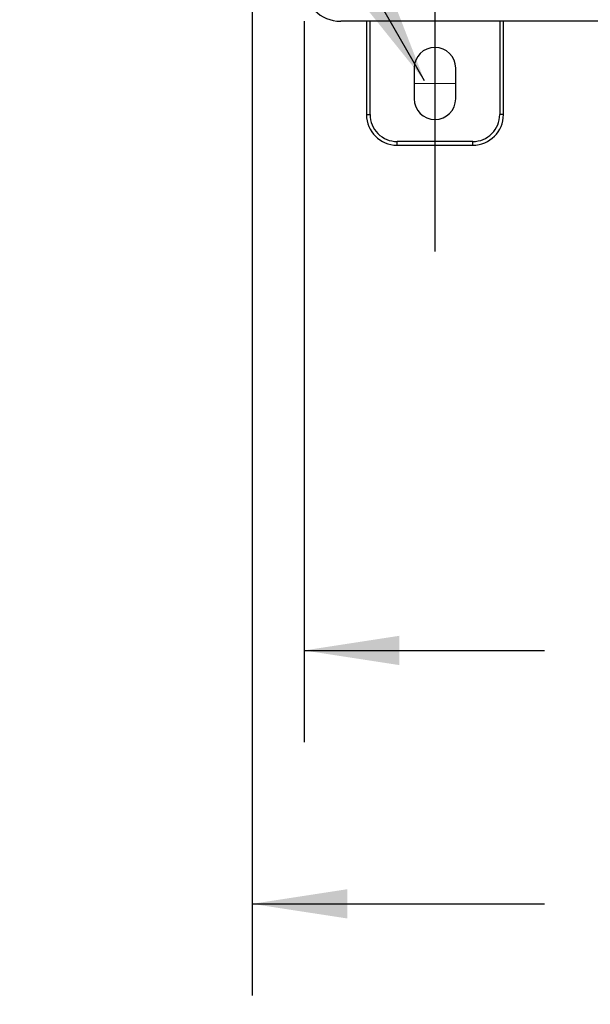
# Model space of a CAD drawing. Header units: inches. Extents: x 1.5 to 64.5, y 1.5 to 49.5.
# Tile 11 of 37: x 11.5 to 16.2, y 24.8 to 32.9. Entities that reach past the tile are written whole.
import ezdxf

# ---------------------------------------------------------------- set-up
doc = ezdxf.new("R2010")
doc.units = ezdxf.units.IN
doc.header["$LTSCALE"] = 6
doc.header["$MEASUREMENT"] = 0
doc.linetypes.add('CENTERX2', pattern=[0.8, 0.5, -0.1, 0.1, -0.1])
doc.layers.add('CENTER', color=40, linetype='CENTERX2')
doc.layers.add('DIMENSIONS', color=140, linetype='Continuous', lineweight=25)
doc.styles.add('SLDTEXTSTYLE0', font='TXT', dxfattribs={"width": 0.7})
doc.dimstyles.new('SLDDIMSTYLE0', dxfattribs={"dimtxt": 0.509766, "dimasz": 0.78, "dimexe": 0, "dimexo": 0.0625, "dimgap": 0.127441, "dimtad": 0, "dimtih": 1, "dimtoh": 1, "dimrnd": 1e-09, "dimzin": 12, "dimdsep": 46, "dimtxsty": 'SLDTEXTSTYLE0', "dimsah": 1, "dimcen": 0.09, "dimadec": 0, "dimazin": 3, "dimtfac": 1, "dimtofl": 0, "dimtmove": 0, "dimatfit": 3, "dimfxl": 0, "dimfrac": 2, "dimtolj": 1, "dimtzin": 12, "dimarcsym": 0})
doc.dimstyles.new('SLDDIMSTYLE1', dxfattribs={"dimtxt": 0.509766, "dimasz": 0.78, "dimexe": 0, "dimexo": 0.0625, "dimgap": 0.127441, "dimtad": 0, "dimtih": 1, "dimtoh": 1, "dimrnd": 1e-09, "dimdsep": 46, "dimtxsty": 'SLDTEXTSTYLE0', "dimsah": 1, "dimcen": 0, "dimadec": 0, "dimazin": 2, "dimtfac": 1, "dimtofl": 0, "dimtmove": 0, "dimatfit": 3, "dimfxl": 0, "dimfrac": 2, "dimtolj": 1, "dimtzin": 12, "dimarcsym": 0})

# ---------------------------------------------------------------- blocks, each defined once
blk = doc.blocks.new('_D')
at = {"layer": 'DIMENSIONS'}
for p, q in [((13.4068, 33.3861), (13.4068, 24.8992)), ((21.1468, 33.3861), (21.1468, 24.8992)), ((13.4068, 25.6492), (15.7967, 25.6492)), ((16.4874, 25.6492), (16.3162, 25.6492)), ((16.3162, 25.6492), (16.3162, 24.839)), ((18.4263, 25.6492), (18.5974, 25.6492)), ((18.5974, 25.6492), (18.5974, 24.839)), ((21.1468, 25.6492), (19.117, 25.6492)), ((16.3162, 24.839), (16.4874, 24.839)), ((18.5974, 24.839), (18.4263, 24.839))]:
    blk.add_line(p, q, dxfattribs=at)
for points in [[(13.4068, 25.6492), (14.1868, 25.5292), (14.1868, 25.7692)], [(21.1468, 25.6492), (20.3668, 25.7692), (20.3668, 25.5292)]]:
    blk.add_solid(points, dxfattribs=at)
at = {"layer": 'DIMENSIONS', "char_height": 0.5, "attachment_point": 1, "style": 'SLDTEXTSTYLE0'}
for s, insert in [('7.74', (16.6994, 26.4078)), ('196.6', (16.4874, 25.4835))]:
    blk.add_mtext(s, dxfattribs=dict(at, insert=insert))
blk = doc.blocks.new('_D_3')
at = {"layer": 'DIMENSIONS'}
for p, q in [((13.8314, 32.8699), (13.8314, 26.9724)), ((20.7225, 32.8423), (20.7225, 26.9724)), ((13.8314, 27.7224), (15.7967, 27.7224)), ((16.4874, 27.7224), (16.3162, 27.7224)), ((16.3162, 27.7224), (16.3162, 26.9122)), ((18.4263, 27.7224), (18.5974, 27.7224)), ((18.5974, 27.7224), (18.5974, 26.9122)), ((20.7225, 27.7224), (19.117, 27.7224)), ((16.3162, 26.9122), (16.4874, 26.9122)), ((18.5974, 26.9122), (18.4263, 26.9122))]:
    blk.add_line(p, q, dxfattribs=at)
for points in [[(13.8314, 27.7224), (14.6114, 27.6024), (14.6114, 27.8424)], [(20.7225, 27.7224), (19.9425, 27.8424), (19.9425, 27.6024)]]:
    blk.add_solid(points, dxfattribs=at)
at = {"layer": 'DIMENSIONS', "char_height": 0.5, "attachment_point": 1, "style": 'SLDTEXTSTYLE0'}
for s, insert in [('6.89', (16.6994, 28.4811)), ('175.0', (16.4874, 27.5568))]:
    blk.add_mtext(s, dxfattribs=dict(at, insert=insert))
blk = doc.blocks.new('_D_4')
at = {"layer": 'DIMENSIONS'}
for p, q in [((9.0823, 36.7947), (8.9112, 36.7947)), ((8.9112, 36.7947), (8.9112, 35.9845)), ((10.1731, 36.7947), (10.3443, 36.7947)), ((10.3443, 36.7947), (10.3443, 35.9845)), ((12.27, 36.7947), (10.77, 36.7947)), ((14.8168, 32.3834), (12.27, 36.7947)), ((8.9112, 35.9845), (9.0823, 35.9845)), ((10.3443, 35.9845), (10.1731, 35.9845))]:
    blk.add_line(p, q, dxfattribs=at)
blk.add_solid([(14.8168, 32.3834), (14.5307, 33.1189), (14.3229, 32.9989)], dxfattribs=at)
at = {"layer": 'DIMENSIONS', "char_height": 0.5, "attachment_point": 1, "style": 'SLDTEXTSTYLE0'}
for s, insert in [('%%c', (8.4855, 37.5533)), ('0.34', (9.2551, 37.5533)), ('8.6', (9.0823, 36.629))]:
    blk.add_mtext(s, dxfattribs=dict(at, insert=insert))

msp = doc.modelspace()

# ---------------------------------------------------------------- linework, layer by layer
for p, q in [((16.6554, 32.8699), (14.1314, 32.8699)), ((14.3418, 32.8699), (14.3418, 32.1062)), ((14.3718, 32.1062), (14.3718, 32.8699)), ((15.4318, 32.8699), (15.4318, 32.1062)), ((15.4618, 32.1062), (15.4618, 32.8699)), ((14.7318, 32.4862), (14.7318, 32.2362)), ((15.0718, 32.2362), (15.0718, 32.4862)), ((14.3418, 32.1062), (14.3718, 32.1062)), ((15.4618, 32.1062), (15.4318, 32.1062)), ((15.2118, 31.8862), (14.5918, 31.8862)), ((14.5918, 31.8562), (14.5918, 31.8862)), ((14.5918, 31.8562), (15.2118, 31.8562)), ((15.2118, 31.8562), (15.2118, 31.8862))]:
    msp.add_line(p, q)
at = {"color": 7, "linetype": 'CENTERX2', "lineweight": 18}
msp.add_line((14.7318, 32.3612), (15.0718, 32.3612), dxfattribs=at)
for centre, radius, start, end in [((14.1314, 33.1699), 0.3, 180, 270), ((14.9018, 32.4862), 0.17, 0, 180), ((14.9018, 32.2362), 0.17, 180, 0), ((14.5918, 32.1062), 0.25, 180, 270), ((15.2118, 32.1062), 0.25, 270, 0)]:
    msp.add_arc(centre, radius, start, end)
for points in [[(14.3718, 32.1062), (14.3718, 32.0478), (14.395, 31.9919), (14.4775, 31.9094), (14.5335, 31.8862), (14.5918, 31.8862)], [(15.2118, 31.8862), (15.2702, 31.8862), (15.3261, 31.9094), (15.4086, 31.9919), (15.4318, 32.0478), (15.4318, 32.1062)]]:
    msp.add_open_spline(points, degree=3, knots=[0, 0, 0, 0, 0.5, 0.5, 1, 1, 1, 1])
at = {"layer": 'CENTER'}
msp.add_line((14.9018, 33.9862), (14.9018, 30.7362), dxfattribs=at)

# ---------------------------------------------------------------- dimensions: what is measured, and where the dimension line sits
at = {"layer": 'DIMENSIONS'}
dim = msp.add_diameter_dim_2p(p1=(14.9868, 32.089), p2=(14.8168, 32.3834), dimstyle='SLDDIMSTYLE1', dxfattribs=at)
dim.commit()
dim.dimension.update_dxf_attribs({"geometry": '_D_4', "text_midpoint": (9.6277, 36.7947), "dimtype": 163})
dim = msp.add_linear_dim(base=(21.1468, 25.6492), p1=(13.4068, 33.6861), p2=(21.1468, 33.6861), dimstyle='SLDDIMSTYLE0', dxfattribs=at)
dim.commit()
dim.dimension.update_dxf_attribs({"geometry": '_D', "text_midpoint": (17.4568, 25.6492), "dimtype": 160})
dim = msp.add_linear_dim(base=(20.7225, 27.7224), p1=(13.8314, 33.1699), p2=(20.7225, 33.1423), angle=0, dimstyle='SLDDIMSTYLE0', dxfattribs=at)
dim.commit()
dim.dimension.update_dxf_attribs({"geometry": '_D_3', "text_midpoint": (17.4568, 27.7224), "dimtype": 160})

doc.saveas('drawing.dxf')
